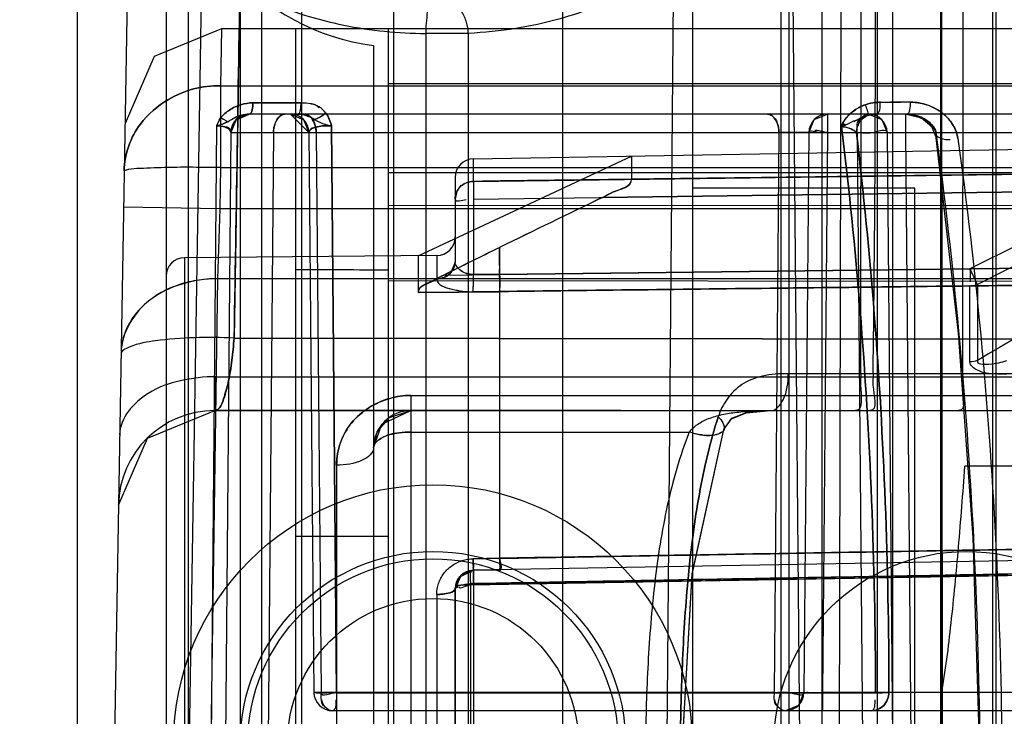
# Model space of a CAD drawing. Header units: millimetres. Extents: x 207 to 812, y 101 to 1295.
# Tile 47 of 55: x 789 to 802, y 1044 to 1053. Entities that reach past the tile are written whole.
import ezdxf

# ---------------------------------------------------------------- set-up
doc = ezdxf.new("R2010")
doc.units = ezdxf.units.MM
doc.header["$LTSCALE"] = 91.508876
doc.layers.get('0').update_dxf_attribs({"linetype": 'CONTINUOUS'})

msp = doc.modelspace()

# ---------------------------------------------------------------- linework, layer by layer
at = {"color": 7, "linetype": 'Continuous'}
for p, q in [((801.99, 1293.519), (801.99, 151.519)), ((802.04, 150.019), (802.04, 1292.019)), ((789.64, 1291.019), (789.64, 123.019)), ((790.84, 1291.019), (790.84, 123.019)), ((791.84, 1291.019), (791.84, 123.019)), ((799.69, 1013.519), (799.69, 1073.519)), ((797.94, 1068.519), (797.94, 1018.519)), ((800.64, 1060.019), (800.64, 1027.019)), ((797.726, 1058.521), (797.595, 1043.519)), ((799.39, 1043.519), (799.259, 1058.521)), ((799.953, 1058.521), (799.922, 1043.519)), ((800.213, 1048.515), (800.225, 1058.521)), ((801.317, 1043.519), (801.298, 1058.521)), ((801.299, 1043.519), (801.298, 1058.521)), ((801.588, 1048.515), (801.597, 1058.521)), ((791.379, 1057.535), (791.148, 1043.519)), ((791.897, 1057.345), (791.758, 1048.997)), ((790.371, 1056.713), (790.14, 1043.489)), ((792.126, 1056.331), (792.126, 1030.707)), ((792.666, 1056.139), (792.666, 1030.899)), ((791.14, 1055.548), (791.14, 1031.49)), ((793.907, 1054.519), (793.907, 1032.519)), ((796.189, 1054.519), (796.189, 1032.519)), ((799.14, 1032.519), (799.14, 1054.519)), ((800.44, 1032.519), (800.44, 1054.519)), ((799.24, 1054.269), (799.24, 1032.769)), ((801.29, 1054.001), (801.29, 1033.037)), ((791.586, 1053.169), (791.575, 1052.403)), ((805.39, 1053.169), (791.586, 1053.169)), ((792.59, 1033.869), (792.59, 1053.169)), ((793.84, 1033.869), (793.84, 1053.169)), ((794.343, 1053.109), (794.343, 1033.929)), ((794.915, 1053.109), (794.343, 1053.109)), ((794.915, 1053.109), (794.915, 1033.929)), ((793.64, 1052.945), (793.64, 1034.093)), ((791.575, 1052.403), (791.576, 1051.298)), ((791.575, 1052.403), (805.39, 1052.403)), ((793.84, 1052.432), (802.616, 1052.434)), ((793.84, 1052.432), (802.616, 1052.432)), ((792.663, 1052.173), (792.013, 1052.173)), ((792.013, 1052.173), (792.663, 1052.173)), ((800.477, 1052.181), (800.749, 1052.181)), ((800.885, 1052.181), (800.613, 1052.181)), ((791.832, 1051.994), (791.956, 1052.019)), ((808.166, 1052.019), (791.956, 1052.019)), ((792.518, 1052.019), (792.768, 1051.771)), ((792.997, 1052.035), (792.983, 1052.023)), ((799.586, 1051.946), (799.762, 1052.019)), ((799.762, 1052.019), (799.762, 1051.771)), ((800.818, 1052.019), (800.818, 1051.771)), ((791.558, 1051.939), (791.521, 1051.864)), ((791.558, 1051.939), (791.58, 1051.973)), ((800.495, 1051.946), (800.568, 1051.771)), ((791.521, 1051.862), (791.446, 1043.519)), ((791.714, 1051.771), (791.639, 1043.519)), ((791.712, 1051.771), (791.64, 1043.519)), ((791.712, 1051.771), (808.168, 1051.771)), ((792.289, 1051.771), (792.217, 1043.519)), ((792.768, 1051.771), (792.834, 1044.216)), ((792.779, 1051.771), (792.768, 1051.771)), ((792.864, 1051.771), (792.93, 1044.217)), ((793.072, 1051.861), (793.14, 1044.211)), ((793.141, 1044.211), (793.073, 1051.861)), ((799.108, 1051.771), (799.043, 1044.217)), ((799.512, 1051.771), (799.446, 1044.217)), ((799.762, 1051.771), (799.696, 1044.217)), ((800.164, 1051.771), (800.236, 1043.519)), ((800.568, 1051.771), (800.64, 1043.519)), ((800.818, 1051.771), (800.89, 1043.519)), ((794.986, 1051.416), (806.64, 1051.619)), ((794.24, 1050.109), (797.121, 1051.453)), ((794.986, 1051.113), (794.986, 1051.416)), ((797.121, 1051.453), (797.121, 1051.141)), ((791.576, 1051.298), (791.567, 1050.74)), ((791.576, 1051.298), (805.64, 1051.298)), ((793.84, 1051.231), (802.769, 1051.231)), ((794.986, 1051.112), (806.64, 1051.264)), ((797.121, 1051.14), (804.583, 1051.238)), ((794.74, 1051.166), (794.74, 1050.033)), ((794.986, 1050.872), (806.64, 1051.024)), ((796.727, 1050.895), (806.64, 1051.024)), ((803.822, 1050.988), (796.727, 1050.895)), ((800.94, 1051.019), (797.94, 1051.019)), ((800.94, 1036.019), (800.94, 1051.019)), ((794.986, 1050.873), (794.986, 1049.855)), ((791.567, 1050.74), (790.267, 1050.763)), ((791.567, 1050.74), (791.532, 1049.799)), ((805.64, 1050.74), (791.567, 1050.74)), ((802.592, 1050.783), (793.84, 1050.789)), ((795.34, 1050.221), (795.34, 1049.858)), ((794.493, 1050.112), (791.088, 1050.082)), ((791.088, 1050.082), (791.088, 1036.956)), ((794.24, 1050.109), (794.24, 1049.614)), ((794.493, 1050.112), (794.493, 1049.795)), ((794.74, 1050.022), (794.691, 1049.901)), ((794.588, 1049.849), (801.686, 1049.932)), ((806.64, 1049.989), (795.34, 1049.858)), ((795.341, 1049.857), (806.64, 1049.989)), ((806.64, 1049.989), (795.342, 1049.856)), ((791.532, 1049.799), (791.441, 1043.519)), ((805.39, 1049.799), (791.532, 1049.799)), ((793.84, 1049.773), (802.615, 1049.768)), ((794.588, 1049.848), (795.34, 1049.858)), ((795.341, 1049.857), (794.986, 1049.855)), ((794.986, 1049.855), (795.342, 1049.856)), ((795.34, 1049.628), (806.64, 1049.759)), ((795.34, 1049.624), (794.24, 1049.614)), ((794.24, 1049.614), (795.34, 1049.624)), ((794.984, 1049.623), (795.34, 1049.624)), ((795.34, 1049.624), (794.984, 1049.623)), ((795.34, 1049.624), (795.34, 1046.026)), ((801.686, 1048.677), (801.686, 1049.702)), ((801.787, 1049.723), (801.787, 1048.695)), ((791.758, 1048.997), (805.347, 1048.978)), ((805.347, 1048.978), (791.758, 1048.997)), ((791.513, 1048.476), (805.39, 1048.476)), ((805.41, 1048.515), (799.234, 1048.515)), ((794.14, 1048.225), (794.14, 1038.813)), ((794.14, 1048.225), (805.39, 1048.225)), ((790.587, 1047.648), (791.496, 1048.019)), ((790.587, 1047.648), (791.496, 1048.019)), ((805.391, 1048.014), (791.496, 1048.024)), ((791.496, 1048.019), (805.515, 1048.019)), ((792.59, 1048.014), (793.84, 1048.03)), ((790.197, 1046.742), (790.587, 1047.648)), ((794.14, 1047.729), (797.899, 1047.729)), ((793.14, 1047.284), (793.14, 1039.754)), ((808.208, 1047.269), (801.617, 1047.269)), ((793.84, 1046.319), (792.59, 1046.319)), ((804.84, 1046.191), (795.34, 1046.025)), ((795.34, 1046.025), (804.84, 1046.191)), ((795.34, 1046.027), (794.984, 1046.02)), ((794.984, 1046.02), (795.34, 1046.027)), ((794.984, 1046.02), (795.34, 1046.026)), ((795.34, 1046.026), (794.984, 1046.02)), ((806.64, 1046.069), (794.986, 1045.865)), ((806.64, 1046.069), (794.986, 1045.865)), ((794.796, 1045.772), (794.986, 1045.865)), ((794.806, 1045.785), (794.986, 1045.865)), ((794.947, 1045.666), (806.64, 1045.87)), ((794.986, 1045.865), (795.34, 1045.872)), ((795.341, 1045.872), (794.986, 1045.865)), ((794.986, 1045.865), (794.986, 1045.684)), ((794.986, 1045.686), (804.84, 1045.858)), ((794.986, 1045.686), (794.986, 1045.843)), ((794.947, 1045.668), (794.947, 1041.37)), ((794.986, 1045.684), (794.986, 1041.354)), ((794.493, 1045.539), (794.493, 1041.499)), ((794.74, 1041.421), (794.74, 1045.617)), ((794.74, 1045.615), (794.74, 1041.423)), ((792.834, 1044.217), (792.846, 1044.217)), ((799.043, 1044.217), (792.845, 1044.217)), ((800.412, 1044.212), (793.14, 1044.212)), ((793.14, 1044.212), (800.412, 1044.212)), ((799.696, 1044.217), (799.696, 1043.969)), ((805.207, 1044.217), (799.696, 1044.217)), ((804.97, 1043.969), (793.084, 1043.969))]:
    msp.add_line(p, q, dxfattribs=at)
for points in [[(791.586, 1053.169), (790.678, 1052.799), (790.287, 1051.893)], [(791.962, 1052.019), (791.786, 1051.946), (791.712, 1051.771)], [(791.712, 1051.771), (791.784, 1051.944), (791.962, 1052.019)], [(791.712, 1051.771), (791.785, 1051.945), (791.962, 1052.019)], [(792.518, 1052.019), (792.694, 1051.946), (792.768, 1051.771)], [(792.518, 1052.019), (792.697, 1051.944), (792.768, 1051.771)], [(792.952, 1052.002), (792.967, 1052.012), (792.983, 1052.023), (792.997, 1052.035)], [(799.512, 1051.771), (799.586, 1051.946), (799.762, 1052.019)], [(800.305, 1052.002), (800.342, 1052.012), (800.381, 1052.017), (800.421, 1052.019)], [(800.318, 1052.019), (800.495, 1051.946), (800.568, 1051.771)], [(800.829, 1052.019), (800.959, 1051.999), (801.081, 1051.939), (801.185, 1051.831)], [(800.829, 1052.019), (801.03, 1051.97), (801.169, 1051.856), (801.221, 1051.721)], [(791.58, 1051.973), (791.616, 1051.95), (791.648, 1051.932)], [(791.616, 1051.95), (791.648, 1051.932), (791.675, 1051.918)], [(799.952, 1051.854), (799.956, 1051.867), (799.961, 1051.88), (799.968, 1051.893)], [(800.02, 1051.874), (799.997, 1051.874), (799.973, 1051.867), (799.952, 1051.854)], [(800.02, 1051.874), (800.002, 1051.88), (799.986, 1051.886), (799.968, 1051.893)], [(801.22, 1051.739), (801.528, 1049.063), (801.725, 1046.307)], [(794.817, 1051.06), (794.763, 1050.981), (794.74, 1050.873)], [(801.686, 1049.702), (801.721, 1049.705), (801.755, 1049.712), (801.787, 1049.723)], [(801.528, 1049.063), (801.725, 1046.307), (801.809, 1043.519)], [(793.64, 1047.519), (793.752, 1047.834), (794.14, 1048.019)], [(793.64, 1047.519), (793.688, 1047.731), (793.852, 1047.928), (794.14, 1048.019)], [(798.366, 1047.762), (798.467, 1047.909), (798.666, 1047.991), (798.999, 1048.019)], [(798.366, 1047.762), (798.474, 1047.915), (798.671, 1047.992), (798.999, 1048.019)], [(797.808, 1043.517), (797.937, 1045.809), (798.366, 1047.762)], [(797.808, 1043.521), (797.938, 1045.816), (798.367, 1047.762)], [(794.986, 1045.865), (794.822, 1045.801), (794.74, 1045.615)], [(794.74, 1045.615), (794.806, 1045.785), (794.986, 1045.865)], [(794.74, 1045.615), (794.804, 1045.782), (794.986, 1045.865)], [(794.948, 1045.862), (794.792, 1045.767), (794.74, 1045.615)], [(794.947, 1045.862), (794.795, 1045.772), (794.74, 1045.615)], [(794.944, 1045.861), (794.828, 1045.806), (794.759, 1045.709), (794.74, 1045.616)], [(794.778, 1045.637), (794.758, 1045.628), (794.745, 1045.621), (794.74, 1045.615)], [(799.446, 1044.217), (799.373, 1044.042), (799.196, 1043.969)], [(799.446, 1044.217), (799.373, 1044.042), (799.196, 1043.969)]]:
    msp.add_lwpolyline(points, dxfattribs=at)
for centre, radius in [((794.44, 1043.519), 3.5), ((794.44, 1043.519), 2.6), ((794.44, 1043.519), 2.5), ((801.64, 1043.519), 2.6), ((794.44, 1043.519), 1.964)]:
    msp.add_circle(centre, radius, dxfattribs=at)
for centre, radius, start, end in [((794.04, 1056.019), 3.1, 97.4137, 262.5863), ((791.962, 1051.769), 0.25, 90, 179.5), ((792.518, 1051.769), 0.25, 0.4997, 90), ((799.762, 1051.769), 0.25, 90, 179.5), ((800.318, 1051.769), 0.25, 0.5, 90), ((791.406, 1052.419), 0.568, 281.6276, 298.2817), ((793.237, 1052.66), 0.816, 240.6388, 258.3895), ((794.99, 1051.166), 0.25, 91, 180), ((854.214, 960.051), 102.987, 117.51211, 120.6013), ((876.272, 1050.993), 81.286, 179.91586, 180.08485), ((870.869, 1050.993), 75.883, 179.94738, 180.09083), ((958.35, 735.744), 351.081, 116.1134, 116.50225), ((1032.482, 564.129), 540.853, 115.84226, 116.0056), ((1018.155, 593.55), 508.129, 115.83436, 116.00821), ((972.823, 705.174), 384.665, 116.04533, 116.39997), ((794.49, 1050.362), 0.25, 270.4999, 359.9936), ((949.762, 737.805), 348.497, 116.30228, 116.44041), ((913.569, 810.673), 267.135, 116.26855, 116.44863), ((791.09, 1049.832), 0.25, 90.5, 180), ((789.415, 1049.792), 5.571, 358.2687, 0.6489), ((608.202, 1054.913), 183.424, 357.84603, 357.98872), ((791.496, 1046.719), 1.3, 90.0001, 179), ((794.14, 1047.519), 0.5, 90, 180.0007), ((772.817, 1045.631), 22.17, 0.6062, 1.0073), ((794.99, 1045.615), 0.25, 91.0009, 180), ((793.084, 1044.219), 0.25, 180.5, 270.0001), ((799.196, 1044.219), 0.25, 270, 359.5)]:
    msp.add_arc(centre, radius, start, end, dxfattribs=at)
for points, knots in [([(798.273, 1062.286), (798.026, 1062.538), (797.479, 1062.996), (796.537, 1063.514), (795.508, 1063.841), (794.424, 1063.964), (793.325, 1063.872), (792.254, 1063.559), (791.272, 1063.041), (790.405, 1062.33), (789.704, 1061.461), (789.203, 1060.478), (788.918, 1059.455), (788.839, 1058.43), (788.951, 1057.423), (789.252, 1056.448), (789.745, 1055.521), (790.417, 1054.701), (791.241, 1054.021), (792.185, 1053.509), (793.235, 1053.184), (793.973, 1053.11), (794.343, 1053.109)], [0, 0, 0, 0, 0.049307, 0.099233, 0.14949, 0.199565, 0.250912, 0.302872, 0.354633, 0.405354, 0.4587, 0.509719, 0.558816, 0.606344, 0.652819, 0.699723, 0.748374, 0.798842, 0.847094, 0.897059, 0.948213, 1, 1, 1, 1]), ([(800.379, 1048.515), (800.393, 1049.629), (800.416, 1051.856), (800.403, 1055.192), (800.426, 1057.412), (800.44, 1058.521)], [0, 0, 0, 0, 0.33424, 0.667564, 1, 1, 1, 1]), ([(791.758, 1048.997), (791.774, 1049.957), (791.805, 1051.848), (791.852, 1054.63), (791.882, 1056.453), (791.897, 1057.345)], [0, 0, 0, 0, 0.344972, 0.679457, 1, 1, 1, 1]), ([(797.846, 1054.118), (797.67, 1053.99), (797.287, 1053.752), (796.712, 1053.482), (796.128, 1053.289), (795.543, 1053.159), (795.131, 1053.121), (794.915, 1053.11)], [0, 0, 0, 0, 0.207808, 0.428747, 0.605487, 0.793767, 1, 1, 1, 1]), ([(794.46, 1053.609), (794.383, 1053.604), (794.361, 1053.347), (794.342, 1053.206), (794.343, 1053.109)], [0, 0, 0, 0, 0.442847, 1, 1, 1, 1]), ([(794.915, 1053.109), (794.915, 1053.161), (794.9, 1053.264), (794.835, 1053.404), (794.704, 1053.553), (794.555, 1053.609), (794.46, 1053.609)], [0, 0, 0, 0, 0.207629, 0.414439, 0.616064, 1, 1, 1, 1]), ([(791.575, 1052.403), (791.33, 1052.41), (790.912, 1052.295), (790.422, 1051.869), (790.278, 1051.492), (790.275, 1051.254)], [0, 0, 0, 0, 0.383602, 0.648553, 1, 1, 1, 1]), ([(790.275, 1051.254), (790.278, 1051.492), (790.422, 1051.869), (790.912, 1052.295), (791.33, 1052.41), (791.575, 1052.403)], [0, 0, 0, 0, 0.351448, 0.616398, 1, 1, 1, 1]), ([(792.013, 1052.173), (791.957, 1052.171), (791.846, 1052.154), (791.696, 1052.084), (791.613, 1052.013), (791.58, 1051.973)], [0, 0, 0, 0, 0.341486, 0.683115, 1, 1, 1, 1]), ([(791.58, 1051.973), (791.613, 1052.013), (791.696, 1052.084), (791.845, 1052.154), (791.957, 1052.171), (792.013, 1052.173)], [0, 0, 0, 0, 0.316872, 0.658505, 1, 1, 1, 1]), ([(800.275, 1052.147), (800.222, 1052.126), (800.089, 1052.061), (799.982, 1051.941), (799.952, 1051.854)], [0, 0, 0, 0, 0.380634, 1, 1, 1, 1]), ([(799.968, 1051.893), (800.006, 1051.969), (800.107, 1052.07), (800.228, 1052.13), (800.275, 1052.147)], [0, 0, 0, 0, 0.62883, 1, 1, 1, 1]), ([(801.523, 1051.691), (801.516, 1051.753), (801.467, 1051.883), (801.321, 1052.042), (801.118, 1052.153), (800.963, 1052.18), (800.885, 1052.181)], [0, 0, 0, 0, 0.216203, 0.464728, 0.732577, 1, 1, 1, 1]), ([(800.885, 1052.181), (800.97, 1052.181), (801.133, 1052.151), (801.334, 1052.032), (801.471, 1051.874), (801.515, 1051.749), (801.523, 1051.691)], [0, 0, 0, 0, 0.291483, 0.557427, 0.795482, 1, 1, 1, 1]), ([(792.443, 1052.019), (792.423, 1052.019), (792.321, 1051.979), (792.289, 1051.854), (792.289, 1051.771)], [0, 0, 0, 0, 0.193216, 1, 1, 1, 1]), ([(792.289, 1051.771), (792.289, 1051.802), (792.298, 1051.898), (792.372, 1052.019), (792.443, 1052.019)], [0, 0, 0, 0, 0.305393, 1, 1, 1, 1]), ([(792.864, 1051.771), (792.864, 1051.802), (792.855, 1051.898), (792.781, 1052.019), (792.711, 1052.019)], [0, 0, 0, 0, 0.305393, 1, 1, 1, 1]), ([(792.711, 1052.019), (792.73, 1052.019), (792.833, 1051.979), (792.864, 1051.854), (792.864, 1051.771)], [0, 0, 0, 0, 0.193216, 1, 1, 1, 1]), ([(798.955, 1052.019), (798.974, 1052.019), (799.077, 1051.979), (799.108, 1051.854), (799.108, 1051.771)], [0, 0, 0, 0, 0.193216, 1, 1, 1, 1]), ([(799.108, 1051.771), (799.108, 1051.802), (799.099, 1051.898), (799.025, 1052.019), (798.955, 1052.019)], [0, 0, 0, 0, 0.305389, 1, 1, 1, 1]), ([(800.305, 1052.002), (800.256, 1051.978), (800.182, 1051.916), (800.155, 1051.824), (800.153, 1051.771)], [0, 0, 0, 0, 0.507726, 1, 1, 1, 1]), ([(800.153, 1051.771), (800.156, 1051.829), (800.185, 1051.921), (800.26, 1051.981), (800.305, 1052.002)], [0, 0, 0, 0, 0.532842, 1, 1, 1, 1]), ([(800.829, 1052.019), (800.878, 1052.019), (801.038, 1051.995), (801.199, 1051.88), (801.23, 1051.771)], [0, 0, 0, 0, 0.304023, 1, 1, 1, 1]), ([(801.23, 1051.771), (801.219, 1051.807), (801.17, 1051.894), (801.028, 1051.991), (800.893, 1052.018), (800.829, 1052.019)], [0, 0, 0, 0, 0.215736, 0.596217, 1, 1, 1, 1]), ([(792.768, 1051.771), (792.768, 1051.824), (792.923, 1051.864), (793.017, 1051.866), (793.073, 1051.861)], [0, 0, 0, 0, 0.484813, 1, 1, 1, 1]), ([(793.073, 1051.861), (793.017, 1051.866), (792.923, 1051.864), (792.768, 1051.824), (792.768, 1051.771)], [0, 0, 0, 0, 0.518572, 1, 1, 1, 1]), ([(799.512, 1051.771), (799.512, 1051.775), (799.491, 1051.769), (799.471, 1051.775), (799.424, 1051.773), (799.347, 1051.775), (799.239, 1051.773), (799.151, 1051.772), (799.108, 1051.771)], [0, 0, 0, 0, 0.025643, 0.097129, 0.206956, 0.347543, 0.682423, 1, 1, 1, 1]), ([(799.108, 1051.771), (799.151, 1051.772), (799.239, 1051.773), (799.347, 1051.775), (799.424, 1051.773), (799.471, 1051.775), (799.491, 1051.769), (799.512, 1051.775), (799.512, 1051.771)], [0, 0, 0, 0, 0.317522, 0.652333, 0.792937, 0.902807, 0.974337, 1, 1, 1, 1]), ([(799.952, 1051.854), (800.054, 1051.03), (800.223, 1049.35), (800.376, 1046.8), (800.411, 1045.077), (800.412, 1044.212)], [0, 0, 0, 0, 0.325305, 0.66108, 1, 1, 1, 1]), ([(800.412, 1044.212), (800.411, 1045.077), (800.376, 1046.8), (800.223, 1049.35), (800.054, 1051.03), (799.952, 1051.854)], [0, 0, 0, 0, 0.33892, 0.674695, 1, 1, 1, 1]), ([(800.593, 1044.217), (800.592, 1045.072), (800.559, 1046.774), (800.414, 1049.294), (800.251, 1050.955), (800.153, 1051.771)], [0, 0, 0, 0, 0.338818, 0.674453, 1, 1, 1, 1]), ([(800.153, 1051.771), (800.251, 1050.955), (800.414, 1049.294), (800.559, 1046.774), (800.592, 1045.072), (800.593, 1044.217)], [0, 0, 0, 0, 0.325547, 0.661181, 1, 1, 1, 1]), ([(800.164, 1051.771), (800.235, 1051.773), (800.335, 1051.741), (800.568, 1051.835), (800.568, 1051.771)], [0, 0, 0, 0, 0.522353, 1, 1, 1, 1]), ([(800.568, 1051.771), (800.568, 1051.778), (800.609, 1051.764), (800.648, 1051.777), (800.731, 1051.77), (800.787, 1051.771), (800.818, 1051.771)], [0, 0, 0, 0, 0.082688, 0.303796, 0.623014, 1, 1, 1, 1]), ([(801.822, 1043.519), (801.812, 1044.452), (801.755, 1046.312), (801.559, 1049.066), (801.352, 1050.881), (801.23, 1051.771)], [0, 0, 0, 0, 0.338233, 0.674208, 1, 1, 1, 1]), ([(801.523, 1051.691), (801.646, 1050.809), (801.852, 1049.011), (802.049, 1046.284), (802.106, 1044.443), (802.116, 1043.519)], [0, 0, 0, 0, 0.325947, 0.661964, 1, 1, 1, 1]), ([(791.576, 1051.298), (791.452, 1051.299), (791.214, 1051.303), (790.851, 1051.302), (790.562, 1051.287), (790.361, 1051.284), (790.293, 1051.262), (790.275, 1051.254)], [0, 0, 0, 0, 0.287578, 0.54477, 0.834715, 0.95604, 1, 1, 1, 1]), ([(806.64, 1051.263), (805.347, 1051.247), (802.758, 1051.214), (798.873, 1051.163), (796.282, 1051.13), (794.986, 1051.113)], [0, 0, 0, 0, 0.333051, 0.666387, 1, 1, 1, 1]), ([(806.64, 1051.264), (805.583, 1051.25), (803.469, 1051.223), (800.296, 1051.181), (798.18, 1051.154), (797.121, 1051.141)], [0, 0, 0, 0, 0.333105, 0.66644, 1, 1, 1, 1]), ([(794.986, 1051.113), (794.923, 1051.113), (794.791, 1051.064), (794.74, 1050.934), (794.74, 1050.873)], [0, 0, 0, 0, 0.508807, 1, 1, 1, 1]), ([(794.74, 1050.873), (794.74, 1050.933), (794.79, 1051.063), (794.922, 1051.113), (794.986, 1051.113)], [0, 0, 0, 0, 0.484476, 1, 1, 1, 1]), ([(796.727, 1050.895), (796.773, 1050.918), (796.893, 1050.995), (797.122, 1051.037), (797.121, 1051.141)], [0, 0, 0, 0, 0.328977, 1, 1, 1, 1]), ([(796.727, 1050.895), (796.779, 1050.921), (796.898, 1050.999), (797.117, 1051.043), (797.121, 1051.14)], [0, 0, 0, 0, 0.372821, 1, 1, 1, 1]), ([(794.493, 1049.795), (794.556, 1049.795), (794.685, 1049.844), (794.74, 1049.972), (794.74, 1050.033)], [0, 0, 0, 0, 0.508672, 1, 1, 1, 1]), ([(794.74, 1050.033), (794.732, 1049.96), (794.683, 1049.847), (794.568, 1049.801), (794.493, 1049.795)], [0, 0, 0, 0, 0.491328, 1, 1, 1, 1]), ([(794.986, 1049.855), (794.928, 1049.856), (794.819, 1049.882), (794.74, 1049.983), (794.74, 1050.033)], [0, 0, 0, 0, 0.537805, 1, 1, 1, 1]), ([(794.986, 1049.855), (794.928, 1049.855), (794.818, 1049.882), (794.74, 1049.983), (794.74, 1050.033)], [0, 0, 0, 0, 0.539885, 1, 1, 1, 1]), ([(801.787, 1049.723), (801.782, 1049.735), (801.749, 1049.804), (801.715, 1049.874), (801.686, 1049.932)], [0, 0, 0, 0, 0.159679, 1, 1, 1, 1]), ([(791.532, 1049.799), (791.371, 1049.8), (791.047, 1049.746), (790.502, 1049.502), (790.237, 1049.07), (790.233, 1048.801)], [0, 0, 0, 0, 0.271729, 0.545118, 1, 1, 1, 1]), ([(791.532, 1049.799), (791.436, 1049.799), (791.256, 1049.785), (790.941, 1049.705), (790.615, 1049.538), (790.373, 1049.278), (790.258, 1049.022), (790.234, 1048.878), (790.233, 1048.801)], [0, 0, 0, 0, 0.160402, 0.29832, 0.538448, 0.75926, 0.873233, 1, 1, 1, 1]), ([(794.588, 1049.849), (794.528, 1049.819), (794.426, 1049.744), (794.24, 1049.687), (794.24, 1049.614)], [0, 0, 0, 0, 0.481626, 1, 1, 1, 1]), ([(794.588, 1049.848), (794.54, 1049.825), (794.434, 1049.754), (794.24, 1049.701), (794.24, 1049.614)], [0, 0, 0, 0, 0.375622, 1, 1, 1, 1]), ([(794.493, 1049.795), (794.492, 1049.713), (794.735, 1049.641), (794.887, 1049.623), (794.984, 1049.623)], [0, 0, 0, 0, 0.455163, 1, 1, 1, 1]), ([(794.493, 1049.795), (794.495, 1049.713), (794.735, 1049.641), (794.887, 1049.623), (794.984, 1049.623)], [0, 0, 0, 0, 0.458529, 1, 1, 1, 1]), ([(794.984, 1049.623), (794.984, 1049.636), (794.986, 1049.713), (794.986, 1049.79), (794.986, 1049.855)], [0, 0, 0, 0, 0.164079, 1, 1, 1, 1]), ([(795.34, 1049.627), (796.597, 1049.642), (799.109, 1049.672), (802.875, 1049.715), (805.386, 1049.745), (806.64, 1049.76)], [0, 0, 0, 0, 0.333542, 0.666872, 1, 1, 1, 1]), ([(806.64, 1049.76), (805.386, 1049.745), (802.875, 1049.715), (799.109, 1049.672), (796.597, 1049.642), (795.34, 1049.627)], [0, 0, 0, 0, 0.333125, 0.666456, 1, 1, 1, 1]), ([(801.686, 1049.702), (800.981, 1049.693), (799.571, 1049.677), (797.456, 1049.652), (796.046, 1049.635), (795.34, 1049.627)], [0, 0, 0, 0, 0.333212, 0.666548, 1, 1, 1, 1]), ([(791.758, 1048.997), (791.58, 1049.006), (791.23, 1049.012), (790.74, 1048.971), (790.431, 1048.922), (790.233, 1048.828), (790.232, 1048.779)], [0, 0, 0, 0, 0.339201, 0.674328, 0.905781, 1, 1, 1, 1]), ([(791.758, 1048.997), (791.75, 1048.896), (791.731, 1048.705), (791.69, 1048.431), (791.632, 1048.224), (791.571, 1048.023), (791.496, 1048.024)], [0, 0, 0, 0, 0.29641, 0.566409, 0.781198, 1, 1, 1, 1]), ([(791.496, 1048.024), (791.571, 1048.023), (791.632, 1048.225), (791.69, 1048.434), (791.731, 1048.707), (791.75, 1048.897), (791.758, 1048.997)], [0, 0, 0, 0, 0.219336, 0.436058, 0.706916, 1, 1, 1, 1]), ([(802.183, 1048.509), (802.13, 1048.508), (801.995, 1048.514), (801.819, 1048.527), (801.686, 1048.626), (801.686, 1048.677)], [0, 0, 0, 0, 0.285999, 0.723837, 1, 1, 1, 1]), ([(801.787, 1048.695), (801.77, 1048.644), (802.018, 1048.64), (802.103, 1048.674), (802.183, 1048.694)], [0, 0, 0, 0, 0.396751, 1, 1, 1, 1]), ([(791.513, 1048.476), (791.353, 1048.477), (791.034, 1048.436), (790.523, 1048.269), (790.217, 1047.919), (790.213, 1047.693)], [0, 0, 0, 0, 0.295641, 0.582604, 1, 1, 1, 1]), ([(799.234, 1048.515), (799.117, 1048.518), (798.899, 1048.504), (798.602, 1048.391), (798.399, 1048.186), (798.317, 1048.02), (798.29, 1047.936)], [0, 0, 0, 0, 0.291939, 0.543883, 0.777692, 1, 1, 1, 1]), ([(798.999, 1048.019), (799.072, 1048.019), (799.218, 1048.211), (799.233, 1048.395), (799.234, 1048.515)], [0, 0, 0, 0, 0.380686, 1, 1, 1, 1]), ([(800.213, 1048.515), (800.213, 1048.463), (800.194, 1048.32), (800.257, 1048.019), (800.141, 1048.019)], [0, 0, 0, 0, 0.305536, 1, 1, 1, 1]), ([(800.379, 1048.515), (800.379, 1048.463), (800.358, 1048.322), (800.45, 1048.019), (800.335, 1048.019)], [0, 0, 0, 0, 0.308058, 1, 1, 1, 1]), ([(801.588, 1048.515), (801.588, 1048.464), (801.561, 1048.322), (801.648, 1048.019), (801.532, 1048.019)], [0, 0, 0, 0, 0.306306, 1, 1, 1, 1]), ([(793.14, 1047.284), (793.141, 1047.386), (793.175, 1047.592), (793.33, 1047.867), (793.571, 1048.072), (793.849, 1048.194), (794.047, 1048.226), (794.14, 1048.225)], [0, 0, 0, 0, 0.201389, 0.4049, 0.610515, 0.814857, 1, 1, 1, 1]), ([(794.14, 1048.225), (794.045, 1048.225), (793.846, 1048.194), (793.568, 1048.07), (793.331, 1047.867), (793.176, 1047.594), (793.142, 1047.387), (793.14, 1047.284)], [0, 0, 0, 0, 0.188948, 0.391758, 0.594231, 0.796075, 1, 1, 1, 1]), ([(797.899, 1047.729), (797.93, 1047.769), (798.009, 1047.843), (798.162, 1047.918), (798.342, 1047.97), (798.544, 1048.001), (798.765, 1048.016), (798.919, 1048.019), (798.999, 1048.019)], [0, 0, 0, 0, 0.128494, 0.271784, 0.432697, 0.60665, 0.794857, 1, 1, 1, 1]), ([(798.29, 1047.936), (798.18, 1047.594), (798.056, 1047.066), (797.946, 1046.347), (797.863, 1045.603), (797.8, 1044.659), (797.782, 1043.899), (797.778, 1043.518)], [0, 0, 0, 0, 0.240625, 0.363961, 0.489331, 0.743396, 1, 1, 1, 1]), ([(797.778, 1043.52), (797.782, 1043.901), (797.8, 1044.66), (797.863, 1045.603), (797.946, 1046.347), (798.056, 1047.066), (798.18, 1047.594), (798.29, 1047.936)], [0, 0, 0, 0, 0.256241, 0.510429, 0.63586, 0.759257, 1, 1, 1, 1]), ([(798.29, 1047.936), (798.335, 1047.892), (798.43, 1047.745), (798.147, 1047.649), (798.001, 1047.698), (797.899, 1047.729)], [0, 0, 0, 0, 0.276532, 0.529616, 1, 1, 1, 1]), ([(798.29, 1047.936), (798.335, 1047.892), (798.432, 1047.746), (798.214, 1047.671), (798.06, 1047.689), (797.954, 1047.712), (797.899, 1047.729)], [0, 0, 0, 0, 0.273989, 0.533374, 0.747182, 1, 1, 1, 1]), ([(793.64, 1047.519), (793.64, 1047.571), (793.767, 1047.683), (793.949, 1047.718), (794.089, 1047.73), (794.14, 1047.73)], [0, 0, 0, 0, 0.273135, 0.729921, 1, 1, 1, 1]), ([(794.14, 1047.729), (794.089, 1047.729), (793.95, 1047.719), (793.768, 1047.683), (793.64, 1047.571), (793.64, 1047.519)], [0, 0, 0, 0, 0.267508, 0.72553, 1, 1, 1, 1]), ([(797.899, 1047.729), (797.772, 1047.406), (797.628, 1046.905), (797.5, 1046.217), (797.405, 1045.509), (797.332, 1044.608), (797.312, 1043.883), (797.308, 1043.519)], [0, 0, 0, 0, 0.242579, 0.365942, 0.491014, 0.743999, 1, 1, 1, 1]), ([(793.64, 1047.519), (793.64, 1047.445), (793.447, 1047.299), (793.26, 1047.284), (793.14, 1047.284)], [0, 0, 0, 0, 0.380934, 1, 1, 1, 1]), ([(801.298, 1044.186), (801.358, 1044.505), (801.438, 1045.169), (801.537, 1046.197), (801.591, 1046.904), (801.617, 1047.269)], [0, 0, 0, 0, 0.31412, 0.646419, 1, 1, 1, 1]), ([(795.34, 1046.028), (796.597, 1046.048), (799.109, 1046.09), (802.875, 1046.157), (805.386, 1046.199), (806.64, 1046.22)], [0, 0, 0, 0, 0.33354, 0.666874, 1, 1, 1, 1]), ([(806.64, 1046.22), (805.386, 1046.199), (802.875, 1046.157), (799.109, 1046.09), (796.597, 1046.048), (795.34, 1046.027)], [0, 0, 0, 0, 0.333123, 0.666457, 1, 1, 1, 1]), ([(794.493, 1045.539), (794.493, 1045.589), (794.509, 1045.689), (794.58, 1045.826), (794.692, 1045.933), (794.831, 1046.002), (794.933, 1046.019), (794.984, 1046.021)], [0, 0, 0, 0, 0.196442, 0.396098, 0.596896, 0.80066, 1, 1, 1, 1]), ([(794.986, 1045.865), (794.99, 1045.865), (794.981, 1045.891), (794.988, 1045.913), (794.984, 1045.965), (794.984, 1046), (794.984, 1046.021)], [0, 0, 0, 0, 0.078271, 0.292228, 0.610072, 1, 1, 1, 1]), ([(794.986, 1045.865), (794.99, 1045.865), (794.981, 1045.891), (794.988, 1045.913), (794.984, 1045.965), (794.984, 1046), (794.984, 1046.021)], [0, 0, 0, 0, 0.078271, 0.292229, 0.610072, 1, 1, 1, 1]), ([(794.984, 1046.02), (794.984, 1046), (794.984, 1045.965), (794.988, 1045.913), (794.981, 1045.891), (794.99, 1045.865), (794.986, 1045.865)], [0, 0, 0, 0, 0.389939, 0.707789, 0.921743, 1, 1, 1, 1]), ([(806.64, 1045.868), (805.341, 1045.846), (802.743, 1045.803), (798.845, 1045.733), (796.246, 1045.69), (794.947, 1045.668)], [0, 0, 0, 0, 0.33329, 0.666629, 1, 1, 1, 1]), ([(804.84, 1045.86), (803.746, 1045.841), (801.557, 1045.8), (798.272, 1045.744), (796.082, 1045.704), (794.986, 1045.684)], [0, 0, 0, 0, 0.333095, 0.666428, 1, 1, 1, 1]), ([(794.493, 1045.539), (794.551, 1045.539), (794.627, 1045.544), (794.74, 1045.585), (794.74, 1045.615)], [0, 0, 0, 0, 0.661924, 1, 1, 1, 1]), ([(794.74, 1045.615), (794.736, 1045.603), (794.718, 1045.577), (794.66, 1045.558), (794.584, 1045.542), (794.526, 1045.539), (794.493, 1045.539)], [0, 0, 0, 0, 0.132519, 0.345856, 0.639524, 1, 1, 1, 1]), ([(794.74, 1045.615), (794.74, 1045.585), (794.627, 1045.544), (794.551, 1045.539), (794.493, 1045.539)], [0, 0, 0, 0, 0.338089, 1, 1, 1, 1]), ([(792.834, 1044.217), (792.844, 1044.215), (792.889, 1044.21), (792.992, 1044.21), (793.084, 1044.216), (793.141, 1044.211)], [0, 0, 0, 0, 0.099236, 0.443388, 1, 1, 1, 1]), ([(799.043, 1044.217), (799.113, 1044.215), (799.213, 1044.247), (799.446, 1044.153), (799.446, 1044.217)], [0, 0, 0, 0, 0.522353, 1, 1, 1, 1]), ([(799.446, 1044.217), (799.446, 1044.21), (799.488, 1044.224), (799.526, 1044.211), (799.609, 1044.218), (799.665, 1044.217), (799.696, 1044.217)], [0, 0, 0, 0, 0.082688, 0.303796, 0.623014, 1, 1, 1, 1]), ([(800.593, 1044.217), (800.592, 1044.154), (800.544, 1044.025), (800.416, 1043.969), (800.355, 1043.969)], [0, 0, 0, 0, 0.50896, 1, 1, 1, 1]), ([(800.355, 1043.969), (800.416, 1043.969), (800.544, 1044.025), (800.592, 1044.154), (800.593, 1044.217)], [0, 0, 0, 0, 0.491039, 1, 1, 1, 1]), ([(800.412, 1044.212), (800.431, 1044.212), (800.492, 1044.213), (800.552, 1044.213), (800.593, 1044.217)], [0, 0, 0, 0, 0.322005, 1, 1, 1, 1]), ([(800.593, 1044.217), (800.584, 1044.216), (800.523, 1044.213), (800.463, 1044.212), (800.412, 1044.212)], [0, 0, 0, 0, 0.153883, 1, 1, 1, 1]), ([(801.297, 1043.519), (801.297, 1043.593), (801.297, 1043.741), (801.298, 1043.963), (801.298, 1044.112), (801.298, 1044.186)], [0, 0, 0, 0, 0.333335, 0.666668, 1, 1, 1, 1])]:
    msp.add_open_spline(points, degree=3, knots=knots, dxfattribs=at)
for points in [[(792.013, 1052.173), (792.007, 1052.119), (792.011, 1052.019), (791.956, 1052.019)], [(791.956, 1052.019), (792.011, 1052.019), (792.007, 1052.119), (792.013, 1052.173)], [(792.607, 1052.019), (792.662, 1052.019), (792.658, 1052.119), (792.663, 1052.173)], [(792.607, 1052.019), (792.662, 1052.019), (792.658, 1052.119), (792.663, 1052.173)], [(792.663, 1052.173), (792.747, 1052.172), (792.851, 1052.17), (792.907, 1052.108)], [(792.997, 1052.035), (792.945, 1052.093), (792.874, 1052.155), (792.795, 1052.156)], [(800.478, 1052.181), (800.409, 1052.18), (800.34, 1052.17), (800.275, 1052.147)], [(800.275, 1052.147), (800.34, 1052.17), (800.409, 1052.18), (800.478, 1052.181)], [(800.305, 1052.002), (800.324, 1052.048), (800.289, 1052.1), (800.275, 1052.147)], [(800.305, 1052.002), (800.324, 1052.048), (800.289, 1052.1), (800.275, 1052.147)], [(800.421, 1052.019), (800.478, 1052.019), (800.472, 1052.124), (800.477, 1052.181)], [(800.829, 1052.019), (800.886, 1052.019), (800.88, 1052.124), (800.885, 1052.181)], [(791.675, 1051.918), (791.735, 1051.955), (791.796, 1052.007), (791.867, 1052.007)], [(791.956, 1052.019), (791.893, 1052.019), (791.826, 1052.003), (791.772, 1051.97)], [(792.607, 1052.019), (792.66, 1052.019), (792.717, 1052.014), (792.762, 1051.987)], [(792.837, 1051.949), (792.789, 1051.977), (792.738, 1052.011), (792.682, 1052.011)], [(792.952, 1052.002), (792.917, 1051.978), (792.878, 1051.958), (792.837, 1051.949)], [(792.837, 1051.949), (792.878, 1051.958), (792.917, 1051.978), (792.952, 1052.002)], [(793.073, 1051.861), (793.052, 1051.92), (793.036, 1051.985), (792.997, 1052.035)], [(792.997, 1052.035), (793.037, 1051.985), (793.052, 1051.92), (793.073, 1051.861)], [(800.305, 1052.002), (800.24, 1051.983), (800.181, 1051.946), (800.119, 1051.918)], [(800.318, 1052.019), (800.249, 1052.019), (800.177, 1051.936), (800.177, 1051.866)], [(791.675, 1051.918), (791.626, 1051.893), (791.574, 1051.875), (791.52, 1051.862)], [(791.521, 1051.862), (791.583, 1051.856), (791.699, 1051.866), (791.698, 1051.804)], [(792.837, 1051.949), (792.887, 1051.923), (792.937, 1051.897), (792.991, 1051.883)], [(799.952, 1051.854), (800.03, 1051.876), (800.1, 1051.926), (800.178, 1051.949)], [(800.164, 1051.771), (800.165, 1051.832), (800.15, 1051.947), (800.21, 1051.947)], [(791.714, 1051.771), (791.714, 1051.819), (791.641, 1051.847), (791.593, 1051.851)], [(799.512, 1051.771), (799.513, 1051.823), (799.615, 1051.772), (799.667, 1051.772)], [(799.762, 1051.771), (799.703, 1051.772), (799.586, 1051.831), (799.586, 1051.772)], [(799.952, 1051.854), (800.004, 1051.844), (800.068, 1051.845), (800.103, 1051.805)], [(800.153, 1051.771), (800.104, 1051.825), (800.023, 1051.84), (799.952, 1051.854)], [(801.23, 1051.771), (801.188, 1051.714), (801.351, 1051.664), (801.42, 1051.678)], [(801.23, 1051.771), (801.188, 1051.714), (801.351, 1051.664), (801.42, 1051.678)], [(794.74, 1050.873), (794.74, 1050.824), (794.838, 1050.863), (794.887, 1050.866)], [(795.34, 1049.858), (795.341, 1049.919), (795.34, 1050.04), (795.34, 1050.161), (795.34, 1050.221)], [(792.59, 1049.924), (792.799, 1049.924), (793.215, 1049.922), (793.632, 1049.92), (793.84, 1049.92)], [(801.686, 1049.932), (801.687, 1049.874), (801.688, 1049.815), (801.687, 1049.757)], [(795.34, 1049.858), (795.341, 1049.799), (795.343, 1049.739), (795.341, 1049.679)], [(795.34, 1049.624), (795.343, 1049.702), (795.341, 1049.78), (795.34, 1049.858)], [(795.34, 1049.624), (795.343, 1049.702), (795.341, 1049.779), (795.341, 1049.857)], [(795.34, 1049.627), (795.344, 1049.703), (795.343, 1049.78), (795.342, 1049.856)], [(801.787, 1048.695), (801.755, 1048.683), (801.72, 1048.678), (801.686, 1048.677)], [(795.34, 1046.028), (795.341, 1045.976), (795.385, 1045.9), (795.342, 1045.872)], [(795.34, 1046.026), (795.341, 1045.974), (795.352, 1045.821), (795.341, 1045.872)], [(795.34, 1045.872), (795.378, 1045.836), (795.341, 1045.974), (795.34, 1046.026)], [(795.343, 1045.872), (795.349, 1045.922), (795.341, 1045.974), (795.34, 1046.025)], [(794.986, 1045.865), (794.918, 1045.865), (794.949, 1045.734), (794.947, 1045.666)], [(794.986, 1045.865), (794.919, 1045.865), (794.949, 1045.735), (794.947, 1045.668)], [(794.74, 1045.615), (794.739, 1045.687), (794.876, 1045.664), (794.947, 1045.668)], [(794.74, 1045.615), (794.741, 1045.667), (794.834, 1045.668), (794.886, 1045.671)], [(794.947, 1045.668), (794.896, 1045.667), (794.792, 1045.591), (794.797, 1045.642)], [(794.986, 1045.684), (794.934, 1045.681), (794.879, 1045.681), (794.833, 1045.658)], [(792.93, 1044.217), (792.931, 1044.156), (792.916, 1044.041), (792.976, 1044.041)], [(793.14, 1044.211), (793.07, 1044.21), (792.93, 1044.141), (792.929, 1044.211)], [(799.043, 1044.217), (799.043, 1044.156), (799.028, 1044.041), (799.088, 1044.041)], [(793.084, 1043.969), (793.015, 1043.969), (792.943, 1044.052), (792.942, 1044.122)], [(793.084, 1043.969), (793.137, 1043.969), (793.135, 1044.066), (793.136, 1044.118)], [(793.084, 1043.969), (793.137, 1043.969), (793.135, 1044.066), (793.136, 1044.118)], [(799.196, 1043.969), (799.127, 1043.969), (799.055, 1044.052), (799.055, 1044.122)], [(800.355, 1043.969), (800.408, 1043.969), (800.407, 1044.066), (800.407, 1044.118)]]:
    msp.add_open_spline(points, degree=3, dxfattribs=at)

doc.saveas('drawing.dxf')
